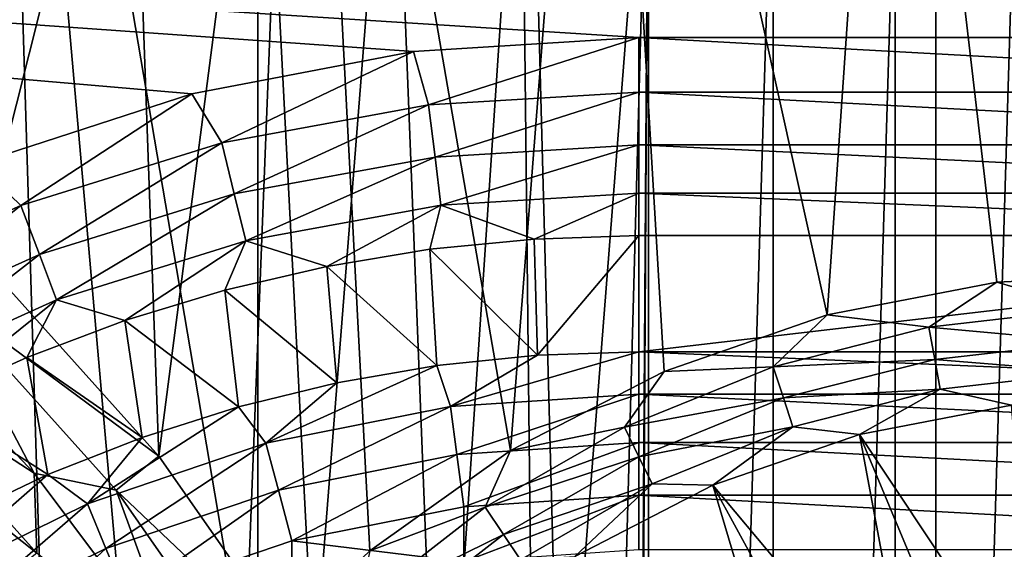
# Model space of a CAD drawing. Header units: millimetres. Extents: x -60 to 60, y -60 to 60.
# Tile 101 of 256: x -44.94 to -42.13, y 3.67 to 5.18. Entities that reach past the tile are written whole.
import ezdxf

# ---------------------------------------------------------------- set-up
doc = ezdxf.new("R2010")
doc.units = ezdxf.units.MM
doc.header["$LTSCALE"] = 81.481481
for name, color, linetype in [('128', 7, 'CONTINUOUS'), ('149', 7, 'CONTINUOUS'), ('209', 7, 'CONTINUOUS'), ('21', 7, 'CONTINUOUS'), ('22', 7, 'CONTINUOUS'), ('257', 7, 'CONTINUOUS'), ('298', 7, 'CONTINUOUS'), ('3', 7, 'CONTINUOUS'), ('62', 7, 'CONTINUOUS'), ('63', 7, 'CONTINUOUS'), ('72', 7, 'CONTINUOUS'), ('73', 7, 'CONTINUOUS'), ('87', 7, 'CONTINUOUS')]:
    doc.layers.add(name, color=color, linetype=linetype)

msp = doc.modelspace()

# ---------------------------------------------------------------- linework, layer by layer
at = {"layer": '128', "color": 7, "linetype": 'Continuous', "true_color": 0xf5f5f5}
for points in [[(-42.106, 4.0817, 1.8536), (-42.5408, 3.9979, 1.8536), (-42.0384, 3.2434, 1.0134), (-42.106, 4.0817, 1.8536)], [(-42.5408, 3.9979, 1.8536), (-42.9593, 3.8532, 1.8536), (-42.3857, 3.1688, 1.0134), (-42.5408, 3.9979, 1.8536)], [(-42.2135, 3.2129, 1.0134), (-42.5408, 3.9979, 1.8536), (-42.3857, 3.1688, 1.0134), (-42.2135, 3.2129, 1.0134)], [(-42.0384, 3.2434, 1.0134), (-42.5408, 3.9979, 1.8536), (-42.2135, 3.2129, 1.0134), (-42.0384, 3.2434, 1.0134)], [(-42.9593, 3.8532, 1.8536), (-43.3529, 3.6503, 1.8536), (-42.717, 3.0407, 1.0134), (-42.9593, 3.8532, 1.8536)], [(-42.5539, 3.1113, 1.0134), (-42.9593, 3.8532, 1.8536), (-42.717, 3.0407, 1.0134), (-42.5539, 3.1113, 1.0134)], [(-42.3857, 3.1688, 1.0134), (-42.9593, 3.8532, 1.8536), (-42.5539, 3.1113, 1.0134), (-42.3857, 3.1688, 1.0134)]]:
    msp.add_3dface(points, dxfattribs=at)
at = {"layer": '149', "color": 7, "linetype": 'Continuous', "true_color": 0xf5f5f5}
for points in [[(-41.6552, 4.4561, 2), (-42.1479, 4.4327, 2), (-41.8869, 4.3563, 1.9904), (-41.6552, 4.4561, 2)], [(-42.1479, 4.4327, 2), (-42.6323, 4.3394, 2), (-42.3426, 4.3047, 1.9904), (-42.1479, 4.4327, 2)], [(-41.8869, 4.3563, 1.9904), (-42.1479, 4.4327, 2), (-42.3426, 4.3047, 1.9904), (-41.8869, 4.3563, 1.9904)], [(-42.6323, 4.3394, 2), (-43.0985, 4.1782, 2), (-42.7869, 4.1916, 1.9904), (-42.6323, 4.3394, 2)], [(-42.3426, 4.3047, 1.9904), (-42.6323, 4.3394, 2), (-42.7869, 4.1916, 1.9904), (-42.3426, 4.3047, 1.9904)], [(-41.8869, 4.3563, 1.9904), (-42.3426, 4.3047, 1.9904), (-41.8828, 4.2625, 1.9619), (-41.8869, 4.3563, 1.9904)], [(-42.3426, 4.3047, 1.9904), (-42.7869, 4.1916, 1.9904), (-42.3257, 4.2124, 1.9619), (-42.3426, 4.3047, 1.9904)], [(-41.8828, 4.2625, 1.9619), (-42.3426, 4.3047, 1.9904), (-42.3257, 4.2124, 1.9619), (-41.8828, 4.2625, 1.9619)], [(-41.8828, 4.2625, 1.9619), (-42.3257, 4.2124, 1.9619), (-41.8789, 4.176, 1.9156), (-41.8828, 4.2625, 1.9619)], [(-42.7869, 4.1916, 1.9904), (-43.0985, 4.1782, 2), (-43.2117, 4.0191, 1.9904), (-42.7869, 4.1916, 1.9904)], [(-42.7869, 4.1916, 1.9904), (-43.2117, 4.0191, 1.9904), (-42.7576, 4.1024, 1.9619), (-42.7869, 4.1916, 1.9904)], [(-42.3257, 4.2124, 1.9619), (-42.7869, 4.1916, 1.9904), (-42.7576, 4.1024, 1.9619), (-42.3257, 4.2124, 1.9619)], [(-42.3257, 4.2124, 1.9619), (-42.7576, 4.1024, 1.9619), (-42.3101, 4.1273, 1.9156), (-42.3257, 4.2124, 1.9619)], [(-41.8789, 4.176, 1.9156), (-42.3257, 4.2124, 1.9619), (-42.3101, 4.1273, 1.9156), (-41.8789, 4.176, 1.9156)], [(-43.0985, 4.1782, 2), (-43.5369, 3.9522, 2), (-43.2117, 4.0191, 1.9904), (-43.0985, 4.1782, 2)], [(-42.106, 4.0817, 1.8536), (-41.8789, 4.176, 1.9156), (-42.3101, 4.1273, 1.9156), (-42.106, 4.0817, 1.8536)], [(-42.3101, 4.1273, 1.9156), (-42.7576, 4.1024, 1.9619), (-42.7306, 4.0202, 1.9156), (-42.3101, 4.1273, 1.9156)], [(-42.5408, 3.9979, 1.8536), (-42.3101, 4.1273, 1.9156), (-42.7306, 4.0202, 1.9156), (-42.5408, 3.9979, 1.8536)], [(-42.5408, 3.9979, 1.8536), (-42.106, 4.0817, 1.8536), (-42.3101, 4.1273, 1.9156), (-42.5408, 3.9979, 1.8536)], [(-42.7576, 4.1024, 1.9619), (-43.2117, 4.0191, 1.9904), (-43.1706, 3.9347, 1.9619), (-42.7576, 4.1024, 1.9619)], [(-42.7576, 4.1024, 1.9619), (-43.1706, 3.9347, 1.9619), (-42.7306, 4.0202, 1.9156), (-42.7576, 4.1024, 1.9619)], [(-43.2117, 4.0191, 1.9904), (-43.5369, 3.9522, 2), (-43.6091, 3.7903, 1.9904), (-43.2117, 4.0191, 1.9904)], [(-43.2117, 4.0191, 1.9904), (-43.6091, 3.7903, 1.9904), (-43.1706, 3.9347, 1.9619), (-43.2117, 4.0191, 1.9904)], [(-42.7306, 4.0202, 1.9156), (-43.1706, 3.9347, 1.9619), (-43.1326, 3.857, 1.9156), (-42.7306, 4.0202, 1.9156)], [(-42.9593, 3.8532, 1.8536), (-42.7306, 4.0202, 1.9156), (-43.1326, 3.857, 1.9156), (-42.9593, 3.8532, 1.8536)], [(-42.9593, 3.8532, 1.8536), (-42.5408, 3.9979, 1.8536), (-42.7306, 4.0202, 1.9156), (-42.9593, 3.8532, 1.8536)], [(-43.5369, 3.9522, 2), (-43.9388, 3.6661, 2), (-43.6091, 3.7903, 1.9904), (-43.5369, 3.9522, 2)], [(-43.1706, 3.9347, 1.9619), (-43.6091, 3.7903, 1.9904), (-43.5568, 3.7123, 1.9619), (-43.1706, 3.9347, 1.9619)], [(-43.1706, 3.9347, 1.9619), (-43.5568, 3.7123, 1.9619), (-43.1326, 3.857, 1.9156), (-43.1706, 3.9347, 1.9619)], [(-43.1326, 3.857, 1.9156), (-43.5568, 3.7123, 1.9619), (-43.5086, 3.6404, 1.9156), (-43.1326, 3.857, 1.9156)], [(-43.3529, 3.6503, 1.8536), (-43.1326, 3.857, 1.9156), (-43.5086, 3.6404, 1.9156), (-43.3529, 3.6503, 1.8536)], [(-43.3529, 3.6503, 1.8536), (-42.9593, 3.8532, 1.8536), (-43.1326, 3.857, 1.9156), (-43.3529, 3.6503, 1.8536)], [(-43.6091, 3.7903, 1.9904), (-43.9388, 3.6661, 2), (-43.9716, 3.5095, 1.9904), (-43.6091, 3.7903, 1.9904)], [(-43.6091, 3.7903, 1.9904), (-43.9716, 3.5095, 1.9904), (-43.5568, 3.7123, 1.9619), (-43.6091, 3.7903, 1.9904)], [(-43.5568, 3.7123, 1.9619), (-43.9716, 3.5095, 1.9904), (-43.9092, 3.4394, 1.9619), (-43.5568, 3.7123, 1.9619)], [(-43.5568, 3.7123, 1.9619), (-43.9092, 3.4394, 1.9619), (-43.5086, 3.6404, 1.9156), (-43.5568, 3.7123, 1.9619)]]:
    msp.add_3dface(points, dxfattribs=at)
at = {"layer": '209', "color": 151, "linetype": 'Continuous', "true_color": 0x7dbfed}
for points in [[(-44.2586, 35.8396, 28.5), (-42.3223, -38.1068, 28.5), (-42.3223, 38.1068, 28.5), (-44.2586, 35.8396, 28.5)], [(-41.4491, 2.4187, 28.5), (-41.2209, 4.9712, 28.5), (-42.3223, 38.1068, 28.5), (-41.4491, 2.4187, 28.5)], [(-41.2209, 4.9712, 28.5), (-40.8356, 7.505, 28.5), (-42.3223, 38.1068, 28.5), (-41.2209, 4.9712, 28.5)], [(-41.5193, -0.1431, 28.5), (-41.4491, 2.4187, 28.5), (-42.3223, 38.1068, 28.5), (-41.5193, -0.1431, 28.5)], [(-42.3223, -38.1068, 28.5), (-41.5193, -0.1431, 28.5), (-42.3223, 38.1068, 28.5), (-42.3223, -38.1068, 28.5)], [(-46.0737, 33.4741, 28.5), (-44.2586, -35.8396, 28.5), (-44.2586, 35.8396, 28.5), (-46.0737, 33.4741, 28.5)], [(-44.2586, -35.8396, 28.5), (-42.3223, -38.1068, 28.5), (-44.2586, 35.8396, 28.5), (-44.2586, -35.8396, 28.5)], [(-46.0737, -33.4741, 28.5), (-44.2586, -35.8396, 28.5), (-46.0737, 33.4741, 28.5), (-46.0737, -33.4741, 28.5)]]:
    msp.add_3dface(points, dxfattribs=at)
at = {"layer": '21', "color": 7, "linetype": 'Continuous', "true_color": 0xf5f5f5}
for points in [[(-40.3291, 4.5657, -3.2343), (-43.1709, 4.2343, -3.5657), (-43.1709, 4.5657, -3.2343), (-40.3291, 4.5657, -3.2343)], [(-40.3291, 4.5657, -3.2343), (-40.3291, 4.2343, -3.5657), (-43.1709, 4.2343, -3.5657), (-40.3291, 4.5657, -3.2343)]]:
    msp.add_3dface(points, dxfattribs=at)
at = {"layer": '22', "color": 7, "linetype": 'Continuous', "true_color": 0xf5f5f5}
for points in [[(-43.4696, 4.5559, -3.2343), (-43.4599, 4.2244, -3.5657), (-43.7669, 4.5266, -3.2343), (-43.4696, 4.5559, -3.2343)], [(-43.1709, 4.5657, -3.2343), (-43.4599, 4.2244, -3.5657), (-43.4696, 4.5559, -3.2343), (-43.1709, 4.5657, -3.2343)], [(-43.1709, 4.5657, -3.2343), (-43.1709, 4.2343, -3.5657), (-43.4599, 4.2244, -3.5657), (-43.1709, 4.5657, -3.2343)], [(-43.7669, 4.5266, -3.2343), (-43.7475, 4.1949, -3.5657), (-44.0617, 4.478, -3.2343), (-43.7669, 4.5266, -3.2343)], [(-43.4599, 4.2244, -3.5657), (-43.7475, 4.1949, -3.5657), (-43.7669, 4.5266, -3.2343), (-43.4599, 4.2244, -3.5657)], [(-44.0617, 4.478, -3.2343), (-44.0324, 4.1458, -3.5657), (-44.3526, 4.4101, -3.2343), (-44.0617, 4.478, -3.2343)], [(-43.7475, 4.1949, -3.5657), (-44.0324, 4.1458, -3.5657), (-44.0617, 4.478, -3.2343), (-43.7475, 4.1949, -3.5657)], [(-44.3526, 4.4101, -3.2343), (-44.3134, 4.0773, -3.5657), (-44.6385, 4.3234, -3.2343), (-44.3526, 4.4101, -3.2343)], [(-44.0324, 4.1458, -3.5657), (-44.3134, 4.0773, -3.5657), (-44.3526, 4.4101, -3.2343), (-44.0324, 4.1458, -3.5657)], [(-44.6385, 4.3234, -3.2343), (-44.5889, 3.9898, -3.5657), (-44.9182, 4.2181, -3.2343), (-44.6385, 4.3234, -3.2343)], [(-44.3134, 4.0773, -3.5657), (-44.5889, 3.9898, -3.5657), (-44.6385, 4.3234, -3.2343), (-44.3134, 4.0773, -3.5657)], [(-44.9182, 4.2181, -3.2343), (-44.8579, 3.8838, -3.5657), (-45.1903, 4.0948, -3.2343), (-44.9182, 4.2181, -3.2343)], [(-44.5889, 3.9898, -3.5657), (-44.8579, 3.8838, -3.5657), (-44.9182, 4.2181, -3.2343), (-44.5889, 3.9898, -3.5657)], [(-44.8579, 3.8838, -3.5657), (-45.119, 3.7596, -3.5657), (-45.1903, 4.0948, -3.2343), (-44.8579, 3.8838, -3.5657)]]:
    msp.add_3dface(points, dxfattribs=at)
at = {"layer": '257', "color": 151, "linetype": 'Continuous', "true_color": 0x7dbfed}
for points in [[(-44.6233, 6.2308, 18.5), (-45.0566, 4.5102, 18.5), (-45, 6.2421, 18.5), (-44.6233, 6.2308, 18.5)], [(-44.5408, 3.936, 18.5), (-45.0566, 4.5102, 18.5), (-44.6233, 6.2308, 18.5), (-44.5408, 3.936, 18.5)], [(-44.2478, 6.1966, 18.5), (-44.5408, 3.936, 18.5), (-44.6233, 6.2308, 18.5), (-44.2478, 6.1966, 18.5)], [(-44.0987, 3.3034, 18.5), (-44.5408, 3.936, 18.5), (-44.2478, 6.1966, 18.5), (-44.0987, 3.3034, 18.5)], [(-43.875, 6.1399, 18.5), (-44.0987, 3.3034, 18.5), (-44.2478, 6.1966, 18.5), (-43.875, 6.1399, 18.5)], [(-43.7369, 2.6216, 18.5), (-44.0987, 3.3034, 18.5), (-43.875, 6.1399, 18.5), (-43.7369, 2.6216, 18.5)], [(-43.5063, 6.0608, 18.5), (-43.7369, 2.6216, 18.5), (-43.875, 6.1399, 18.5), (-43.5063, 6.0608, 18.5)], [(-43.4607, 1.9009, 18.5), (-43.7369, 2.6216, 18.5), (-43.5063, 6.0608, 18.5), (-43.4607, 1.9009, 18.5)], [(-43.1431, 5.9596, 18.5), (-43.4607, 1.9009, 18.5), (-43.5063, 6.0608, 18.5), (-43.1431, 5.9596, 18.5)], [(-43.2743, 1.152, 18.5), (-43.4607, 1.9009, 18.5), (-43.1431, 5.9596, 18.5), (-43.2743, 1.152, 18.5)], [(-43.1804, 0.3859, 18.5), (-43.2743, 1.152, 18.5), (-43.1431, 5.9596, 18.5), (-43.1804, 0.3859, 18.5)], [(-43.1431, -5.9596, 18.5), (-43.1804, -0.3859, 18.5), (-43.1431, 5.9596, 18.5), (-43.1431, -5.9596, 18.5)], [(-43.1804, -0.3859, 18.5), (-43.1804, 0.3859, 18.5), (-43.1431, 5.9596, 18.5), (-43.1804, -0.3859, 18.5)], [(-42.7867, 5.8366, 18.5), (-43.1431, -5.9596, 18.5), (-43.1431, 5.9596, 18.5), (-42.7867, 5.8366, 18.5)], [(-42.7867, -5.8366, 18.5), (-43.1431, -5.9596, 18.5), (-42.7867, 5.8366, 18.5), (-42.7867, -5.8366, 18.5)], [(-42.4383, 5.6923, 18.5), (-42.7867, -5.8366, 18.5), (-42.7867, 5.8366, 18.5), (-42.4383, 5.6923, 18.5)], [(-42.4383, -5.6923, 18.5), (-42.7867, -5.8366, 18.5), (-42.4383, 5.6923, 18.5), (-42.4383, -5.6923, 18.5)], [(-42.0993, 5.5272, 18.5), (-42.4383, -5.6923, 18.5), (-42.4383, 5.6923, 18.5), (-42.0993, 5.5272, 18.5)], [(-42.0993, -5.5272, 18.5), (-42.4383, -5.6923, 18.5), (-42.0993, 5.5272, 18.5), (-42.0993, -5.5272, 18.5)]]:
    msp.add_3dface(points, dxfattribs=at)
at = {"layer": '298', "color": 151, "linetype": 'Continuous', "true_color": 0x7dbfed}
for points in [[(-45.0566, 4.5102, 18.5), (-44.5408, 3.936, 18.5), (-45.166, 4.3989, 18.4846), (-45.0566, 4.5102, 18.5)], [(-45.3818, 4.398, 18.439), (-45.166, 4.3989, 18.4846), (-44.897, 3.8877, 18.439), (-45.3818, 4.398, 18.439)], [(-45.3818, 4.398, 18.439), (-44.897, 3.8877, 18.439), (-45.3686, 4.1933, 18.365), (-45.3818, 4.398, 18.439)], [(-45.166, 4.3989, 18.4846), (-44.663, 3.8389, 18.4846), (-44.897, 3.8877, 18.439), (-45.166, 4.3989, 18.4846)], [(-45.166, 4.3989, 18.4846), (-44.5408, 3.936, 18.5), (-44.663, 3.8389, 18.4846), (-45.166, 4.3989, 18.4846)], [(-45.4535, 4.1072, 18.2657), (-45.3686, 4.1933, 18.365), (-44.8891, 3.6595, 18.365), (-45.4535, 4.1072, 18.2657)], [(-45.3686, 4.1933, 18.365), (-44.897, 3.8877, 18.439), (-44.8891, 3.6595, 18.365), (-45.3686, 4.1933, 18.365)], [(-44.9838, 3.5843, 18.2657), (-45.4535, 4.1072, 18.2657), (-44.8891, 3.6595, 18.365), (-44.9838, 3.5843, 18.2657)], [(-44.5408, 3.936, 18.5), (-44.0987, 3.3034, 18.5), (-44.663, 3.8389, 18.4846), (-44.5408, 3.936, 18.5)], [(-44.897, 3.8877, 18.439), (-44.663, 3.8389, 18.4846), (-44.475, 3.3243, 18.439), (-44.897, 3.8877, 18.439)], [(-44.897, 3.8877, 18.439), (-44.475, 3.3243, 18.439), (-44.8891, 3.6595, 18.365), (-44.897, 3.8877, 18.439)], [(-44.663, 3.8389, 18.4846), (-44.2318, 3.2219, 18.4846), (-44.475, 3.3243, 18.439), (-44.663, 3.8389, 18.4846)], [(-44.663, 3.8389, 18.4846), (-44.0987, 3.3034, 18.5), (-44.2318, 3.2219, 18.4846), (-44.663, 3.8389, 18.4846)]]:
    msp.add_3dface(points, dxfattribs=at)
at = {"layer": '3', "color": 7, "linetype": 'Continuous', "true_color": 0xf5f5f5}
for points in [[(-43.8139, 5.0909, -3), (-55.0547, 5.8849, -3), (-43.1709, 5.1314, -3), (-43.8139, 5.0909, -3)], [(-43.1709, 5.1314, -3), (-55.0547, 5.8849, -3), (-40.3291, 5.1314, -3), (-43.1709, 5.1314, -3)], [(-40.3291, 5.1314, -3), (-55.0547, 5.8849, -3), (2.8056, 5.7315, -3), (-40.3291, 5.1314, -3)], [(-45.0598, 4.7711, -3), (-55.0547, 5.8849, -3), (-44.4469, 4.9702, -3), (-45.0598, 4.7711, -3)], [(-44.4469, 4.9702, -3), (-55.0547, 5.8849, -3), (-43.8139, 5.0909, -3), (-44.4469, 4.9702, -3)]]:
    msp.add_3dface(points, dxfattribs=at)
at = {"layer": '62', "color": 7, "linetype": 'Continuous', "true_color": 0xf5f5f5}
for points in [[(-43.1709, 4.2343, -3.5657), (-40.3291, 4.1133, -3.665), (-43.1709, 4.1133, -3.665), (-43.1709, 4.2343, -3.5657)], [(-43.1709, 4.2343, -3.5657), (-40.3291, 4.2343, -3.5657), (-40.3291, 4.1133, -3.665), (-43.1709, 4.2343, -3.5657)], [(-43.1709, 4.1133, -3.665), (-40.3291, 3.9749, -3.739), (-43.1709, 3.9749, -3.739), (-43.1709, 4.1133, -3.665)], [(-40.3291, 4.1133, -3.665), (-40.3291, 3.9749, -3.739), (-43.1709, 4.1133, -3.665), (-40.3291, 4.1133, -3.665)], [(-43.1709, 3.9749, -3.739), (-40.3291, 3.8247, -3.7846), (-43.1709, 3.8247, -3.7846), (-43.1709, 3.9749, -3.739)], [(-40.3291, 3.9749, -3.739), (-40.3291, 3.8247, -3.7846), (-43.1709, 3.9749, -3.739), (-40.3291, 3.9749, -3.739)], [(-40.3291, 3.8247, -3.7846), (-40.3291, 3.6686, -3.8), (-43.1709, 3.8247, -3.7846), (-40.3291, 3.8247, -3.7846)], [(-40.3291, 3.6686, -3.8), (-43.1709, 3.6686, -3.8), (-43.1709, 3.8247, -3.7846), (-40.3291, 3.6686, -3.8)]]:
    msp.add_3dface(points, dxfattribs=at)
at = {"layer": '63', "color": 7, "linetype": 'Continuous', "true_color": 0xf5f5f5}
for points in [[(-43.7475, 4.1949, -3.5657), (-43.4599, 4.2244, -3.5657), (-43.7078, 4.0782, -3.665), (-43.7475, 4.1949, -3.5657)], [(-43.1709, 4.2343, -3.5657), (-43.1709, 4.1133, -3.665), (-43.7078, 4.0782, -3.665), (-43.1709, 4.2343, -3.5657)], [(-43.4599, 4.2244, -3.5657), (-43.1709, 4.2343, -3.5657), (-43.7078, 4.0782, -3.665), (-43.4599, 4.2244, -3.5657)], [(-43.7475, 4.1949, -3.5657), (-43.7078, 4.0782, -3.665), (-44.2356, 3.9732, -3.665), (-43.7475, 4.1949, -3.5657)], [(-44.0324, 4.1458, -3.5657), (-43.7475, 4.1949, -3.5657), (-44.2356, 3.9732, -3.665), (-44.0324, 4.1458, -3.5657)], [(-44.3134, 4.0773, -3.5657), (-44.0324, 4.1458, -3.5657), (-44.2356, 3.9732, -3.665), (-44.3134, 4.0773, -3.5657)], [(-43.1709, 4.1133, -3.665), (-43.6898, 3.9409, -3.739), (-43.7078, 4.0782, -3.665), (-43.1709, 4.1133, -3.665)], [(-43.1709, 4.1133, -3.665), (-43.1709, 3.9749, -3.739), (-43.6898, 3.9409, -3.739), (-43.1709, 4.1133, -3.665)], [(-44.5889, 3.9898, -3.5657), (-44.3134, 4.0773, -3.5657), (-44.7451, 3.8002, -3.665), (-44.5889, 3.9898, -3.5657)], [(-44.3134, 4.0773, -3.5657), (-44.2356, 3.9732, -3.665), (-44.7451, 3.8002, -3.665), (-44.3134, 4.0773, -3.5657)], [(-43.7078, 4.0782, -3.665), (-44.1997, 3.8395, -3.739), (-44.2356, 3.9732, -3.665), (-43.7078, 4.0782, -3.665)], [(-43.6898, 3.9409, -3.739), (-44.1997, 3.8395, -3.739), (-43.7078, 4.0782, -3.665), (-43.6898, 3.9409, -3.739)], [(-44.8579, 3.8838, -3.5657), (-44.5889, 3.9898, -3.5657), (-44.7451, 3.8002, -3.665), (-44.8579, 3.8838, -3.5657)], [(-44.2356, 3.9732, -3.665), (-44.6921, 3.6723, -3.739), (-44.7451, 3.8002, -3.665), (-44.2356, 3.9732, -3.665)], [(-44.1997, 3.8395, -3.739), (-44.6921, 3.6723, -3.739), (-44.2356, 3.9732, -3.665), (-44.1997, 3.8395, -3.739)], [(-43.1709, 3.9749, -3.739), (-43.6702, 3.792, -3.7846), (-43.6898, 3.9409, -3.739), (-43.1709, 3.9749, -3.739)], [(-43.1709, 3.9749, -3.739), (-43.1709, 3.8247, -3.7846), (-43.6702, 3.792, -3.7846), (-43.1709, 3.9749, -3.739)], [(-43.6898, 3.9409, -3.739), (-44.1609, 3.6944, -3.7846), (-44.1997, 3.8395, -3.739), (-43.6898, 3.9409, -3.739)], [(-43.6702, 3.792, -3.7846), (-44.1609, 3.6944, -3.7846), (-43.6898, 3.9409, -3.739), (-43.6702, 3.792, -3.7846)], [(-45.119, 3.7596, -3.5657), (-44.8579, 3.8838, -3.5657), (-45.2276, 3.5623, -3.665), (-45.119, 3.7596, -3.5657)], [(-44.8579, 3.8838, -3.5657), (-44.7451, 3.8002, -3.665), (-45.2276, 3.5623, -3.665), (-44.8579, 3.8838, -3.5657)], [(-44.1997, 3.8395, -3.739), (-44.6346, 3.5336, -3.7846), (-44.6921, 3.6723, -3.739), (-44.1997, 3.8395, -3.739)], [(-44.1609, 3.6944, -3.7846), (-44.6346, 3.5336, -3.7846), (-44.1997, 3.8395, -3.739), (-44.1609, 3.6944, -3.7846)], [(-43.1709, 3.8247, -3.7846), (-43.6703, 3.6345, -3.8), (-43.6702, 3.792, -3.7846), (-43.1709, 3.8247, -3.7846)], [(-43.1709, 3.6686, -3.8), (-43.6703, 3.6345, -3.8), (-43.1709, 3.8247, -3.7846), (-43.1709, 3.6686, -3.8)], [(-44.7451, 3.8002, -3.665), (-45.1584, 3.4424, -3.739), (-45.2276, 3.5623, -3.665), (-44.7451, 3.8002, -3.665)], [(-44.6921, 3.6723, -3.739), (-45.1584, 3.4424, -3.739), (-44.7451, 3.8002, -3.665), (-44.6921, 3.6723, -3.739)], [(-43.6702, 3.792, -3.7846), (-43.6703, 3.6345, -3.8), (-44.1609, 3.6944, -3.7846), (-43.6702, 3.792, -3.7846)], [(-44.1609, 3.6944, -3.7846), (-44.1606, 3.5326, -3.8), (-44.6346, 3.5336, -3.7846), (-44.1609, 3.6944, -3.7846)], [(-43.6703, 3.6345, -3.8), (-44.1606, 3.5326, -3.8), (-44.1609, 3.6944, -3.7846), (-43.6703, 3.6345, -3.8)], [(-44.6921, 3.6723, -3.739), (-45.0833, 3.3123, -3.7846), (-45.1584, 3.4424, -3.739), (-44.6921, 3.6723, -3.739)], [(-44.6346, 3.5336, -3.7846), (-45.0833, 3.3123, -3.7846), (-44.6921, 3.6723, -3.739), (-44.6346, 3.5336, -3.7846)]]:
    msp.add_3dface(points, dxfattribs=at)
at = {"layer": '72', "color": 7, "linetype": 'Continuous', "true_color": 0xf5f5f5}
for points in [[(-43.1709, 5.1314, -3), (-40.3291, 5.1314, -3), (-40.3291, 4.9753, -3.0154), (-43.1709, 5.1314, -3)], [(-43.1709, 5.1314, -3), (-40.3291, 4.9753, -3.0154), (-43.1709, 4.9753, -3.0154), (-43.1709, 5.1314, -3)], [(-40.3291, 4.9753, -3.0154), (-40.3291, 4.8251, -3.061), (-43.1709, 4.9753, -3.0154), (-40.3291, 4.9753, -3.0154)], [(-43.1709, 4.9753, -3.0154), (-40.3291, 4.8251, -3.061), (-43.1709, 4.8251, -3.061), (-43.1709, 4.9753, -3.0154)], [(-40.3291, 4.8251, -3.061), (-40.3291, 4.6867, -3.135), (-43.1709, 4.8251, -3.061), (-40.3291, 4.8251, -3.061)], [(-43.1709, 4.8251, -3.061), (-40.3291, 4.6867, -3.135), (-43.1709, 4.6867, -3.135), (-43.1709, 4.8251, -3.061)], [(-40.3291, 4.6867, -3.135), (-40.3291, 4.5657, -3.2343), (-43.1709, 4.6867, -3.135), (-40.3291, 4.6867, -3.135)], [(-40.3291, 4.5657, -3.2343), (-43.1709, 4.5657, -3.2343), (-43.1709, 4.6867, -3.135), (-40.3291, 4.5657, -3.2343)]]:
    msp.add_3dface(points, dxfattribs=at)
at = {"layer": '73', "color": 7, "linetype": 'Continuous', "true_color": 0xf5f5f5}
for points in [[(-43.8139, 5.0909, -3), (-43.1709, 5.1314, -3), (-43.7707, 4.939, -3.0154), (-43.8139, 5.0909, -3)], [(-43.1709, 5.1314, -3), (-43.1709, 4.9753, -3.0154), (-43.7707, 4.939, -3.0154), (-43.1709, 5.1314, -3)], [(-44.4469, 4.9702, -3), (-43.8139, 5.0909, -3), (-44.3616, 4.8307, -3.0154), (-44.4469, 4.9702, -3)], [(-44.3616, 4.8307, -3.0154), (-43.8139, 5.0909, -3), (-43.7707, 4.939, -3.0154), (-44.3616, 4.8307, -3.0154)], [(-45.0598, 4.7711, -3), (-44.4469, 4.9702, -3), (-44.9352, 4.652, -3.0154), (-45.0598, 4.7711, -3)], [(-44.9352, 4.652, -3.0154), (-44.4469, 4.9702, -3), (-44.3616, 4.8307, -3.0154), (-44.9352, 4.652, -3.0154)], [(-43.7707, 4.939, -3.0154), (-43.1709, 4.9753, -3.0154), (-43.7525, 4.7899, -3.061), (-43.7707, 4.939, -3.0154)], [(-43.1709, 4.9753, -3.0154), (-43.1709, 4.8251, -3.061), (-43.7525, 4.7899, -3.061), (-43.1709, 4.9753, -3.0154)], [(-44.3616, 4.8307, -3.0154), (-43.7707, 4.939, -3.0154), (-44.3257, 4.6849, -3.061), (-44.3616, 4.8307, -3.0154)], [(-44.3257, 4.6849, -3.061), (-43.7707, 4.939, -3.0154), (-43.7525, 4.7899, -3.061), (-44.3257, 4.6849, -3.061)], [(-44.9352, 4.652, -3.0154), (-44.3616, 4.8307, -3.0154), (-44.8819, 4.5115, -3.061), (-44.9352, 4.652, -3.0154)], [(-44.8819, 4.5115, -3.061), (-44.3616, 4.8307, -3.0154), (-44.3257, 4.6849, -3.061), (-44.8819, 4.5115, -3.061)], [(-43.7525, 4.7899, -3.061), (-43.1709, 4.8251, -3.061), (-43.7359, 4.6525, -3.135), (-43.7525, 4.7899, -3.061)], [(-43.1709, 4.8251, -3.061), (-43.1709, 4.6867, -3.135), (-43.7359, 4.6525, -3.135), (-43.1709, 4.8251, -3.061)], [(-44.3257, 4.6849, -3.061), (-43.7525, 4.7899, -3.061), (-44.2925, 4.5505, -3.135), (-44.3257, 4.6849, -3.061)], [(-44.2925, 4.5505, -3.135), (-43.7525, 4.7899, -3.061), (-43.7359, 4.6525, -3.135), (-44.2925, 4.5505, -3.135)], [(-45.4831, 4.4054, -3.0154), (-45.0598, 4.7711, -3), (-44.9352, 4.652, -3.0154), (-45.4831, 4.4054, -3.0154)], [(-44.8819, 4.5115, -3.061), (-44.3257, 4.6849, -3.061), (-44.8329, 4.3821, -3.135), (-44.8819, 4.5115, -3.061)], [(-44.8329, 4.3821, -3.135), (-44.3257, 4.6849, -3.061), (-44.2925, 4.5505, -3.135), (-44.8329, 4.3821, -3.135)], [(-43.1709, 4.6867, -3.135), (-43.4696, 4.5559, -3.2343), (-43.7359, 4.6525, -3.135), (-43.1709, 4.6867, -3.135)], [(-43.1709, 4.5657, -3.2343), (-43.4696, 4.5559, -3.2343), (-43.1709, 4.6867, -3.135), (-43.1709, 4.5657, -3.2343)], [(-45.4831, 4.4054, -3.0154), (-44.9352, 4.652, -3.0154), (-45.4133, 4.2724, -3.061), (-45.4831, 4.4054, -3.0154)], [(-45.4133, 4.2724, -3.061), (-44.9352, 4.652, -3.0154), (-44.8819, 4.5115, -3.061), (-45.4133, 4.2724, -3.061)], [(-44.0617, 4.478, -3.2343), (-44.2925, 4.5505, -3.135), (-43.7359, 4.6525, -3.135), (-44.0617, 4.478, -3.2343)], [(-43.7669, 4.5266, -3.2343), (-44.0617, 4.478, -3.2343), (-43.7359, 4.6525, -3.135), (-43.7669, 4.5266, -3.2343)], [(-43.4696, 4.5559, -3.2343), (-43.7669, 4.5266, -3.2343), (-43.7359, 4.6525, -3.135), (-43.4696, 4.5559, -3.2343)], [(-44.6385, 4.3234, -3.2343), (-44.8329, 4.3821, -3.135), (-44.2925, 4.5505, -3.135), (-44.6385, 4.3234, -3.2343)], [(-44.3526, 4.4101, -3.2343), (-44.6385, 4.3234, -3.2343), (-44.2925, 4.5505, -3.135), (-44.3526, 4.4101, -3.2343)], [(-44.0617, 4.478, -3.2343), (-44.3526, 4.4101, -3.2343), (-44.2925, 4.5505, -3.135), (-44.0617, 4.478, -3.2343)], [(-45.4133, 4.2724, -3.061), (-44.8819, 4.5115, -3.061), (-45.3489, 4.1498, -3.135), (-45.4133, 4.2724, -3.061)], [(-45.3489, 4.1498, -3.135), (-44.8819, 4.5115, -3.061), (-44.8329, 4.3821, -3.135), (-45.3489, 4.1498, -3.135)], [(-45.1903, 4.0948, -3.2343), (-45.3489, 4.1498, -3.135), (-44.8329, 4.3821, -3.135), (-45.1903, 4.0948, -3.2343)], [(-44.9182, 4.2181, -3.2343), (-45.1903, 4.0948, -3.2343), (-44.8329, 4.3821, -3.135), (-44.9182, 4.2181, -3.2343)], [(-44.6385, 4.3234, -3.2343), (-44.9182, 4.2181, -3.2343), (-44.8329, 4.3821, -3.135), (-44.6385, 4.3234, -3.2343)]]:
    msp.add_3dface(points, dxfattribs=at)
at = {"layer": '87', "color": 7, "linetype": 'Continuous', "true_color": 0xf5f5f5}
for points in [[(-44.8475, 2.5109, 2), (-45, 7.4591, 2), (-45.0309, 2.053, 2), (-44.8475, 2.5109, 2)], [(-44.1343, 7.4087, 2), (-45, 7.4591, 2), (-44.2958, 3.3258, 2), (-44.1343, 7.4087, 2)], [(-44.2958, 3.3258, 2), (-45, 7.4591, 2), (-44.6008, 2.9381, 2), (-44.2958, 3.3258, 2)], [(-44.6008, 2.9381, 2), (-45, 7.4591, 2), (-44.8475, 2.5109, 2), (-44.6008, 2.9381, 2)], [(-43.9388, 3.6661, 2), (-44.1343, 7.4087, 2), (-44.2958, 3.3258, 2), (-43.9388, 3.6661, 2)], [(-43.28, 7.2581, 2), (-44.1343, 7.4087, 2), (-43.5369, 3.9522, 2), (-43.28, 7.2581, 2)], [(-43.5369, 3.9522, 2), (-44.1343, 7.4087, 2), (-43.9388, 3.6661, 2), (-43.5369, 3.9522, 2)], [(-43.0985, 4.1782, 2), (-43.28, 7.2581, 2), (-43.5369, 3.9522, 2), (-43.0985, 4.1782, 2)], [(-42.449, 7.0093, 2), (-43.28, 7.2581, 2), (-42.6323, 4.3394, 2), (-42.449, 7.0093, 2)], [(-42.6323, 4.3394, 2), (-43.28, 7.2581, 2), (-43.0985, 4.1782, 2), (-42.6323, 4.3394, 2)], [(-42.1479, 4.4327, 2), (-42.449, 7.0093, 2), (-42.6323, 4.3394, 2), (-42.1479, 4.4327, 2)], [(-41.6525, 6.6658, 2), (-42.449, 7.0093, 2), (-41.6552, 4.4561, 2), (-41.6525, 6.6658, 2)], [(-41.6552, 4.4561, 2), (-42.449, 7.0093, 2), (-42.1479, 4.4327, 2), (-41.6552, 4.4561, 2)]]:
    msp.add_3dface(points, dxfattribs=at)

doc.saveas('drawing.dxf')
